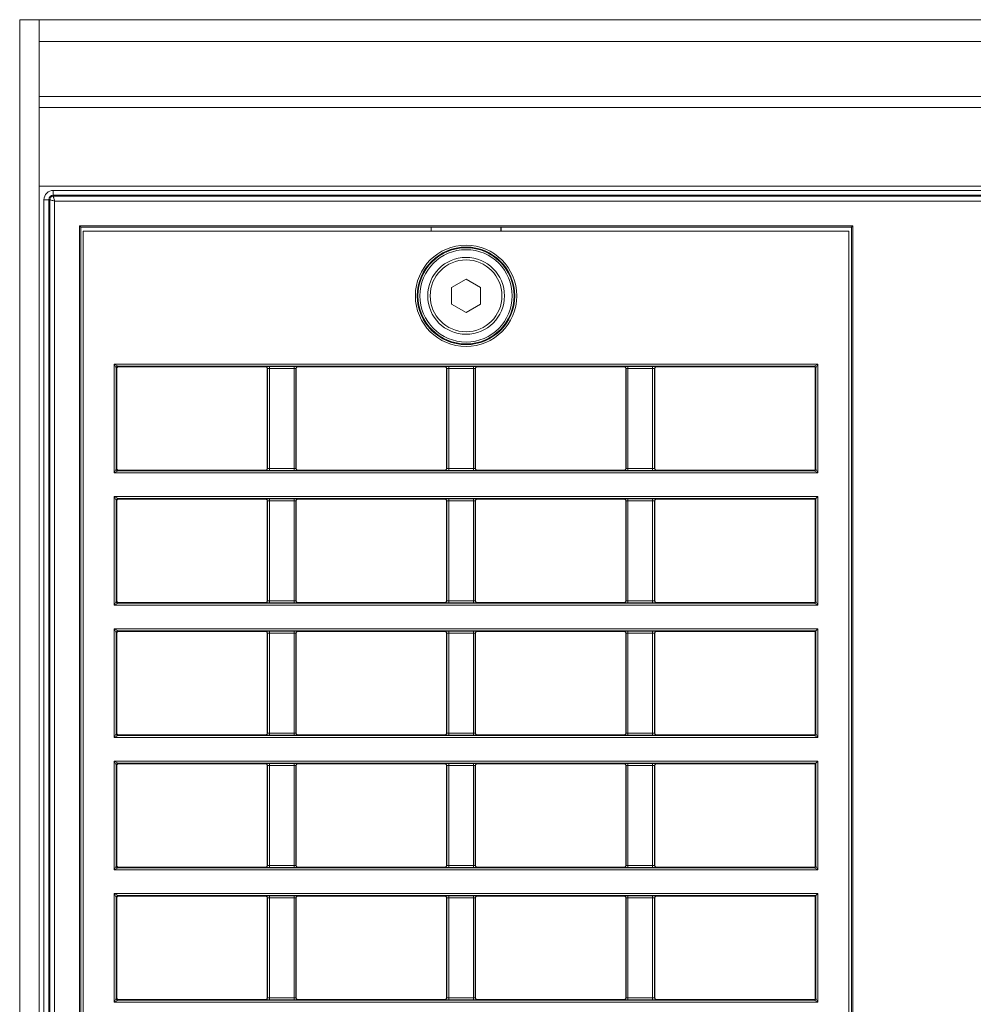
# Model space of a CAD drawing. Header units: millimetres. Extents: x 0 to 1118, y 0 to 864.
# Tile 131 of 256: x 314 to 338, y 452 to 478. Entities that reach past the tile are written whole.
import ezdxf

# ---------------------------------------------------------------- set-up
doc = ezdxf.new("R2010")
doc.units = ezdxf.units.MM

msp = doc.modelspace()

# ---------------------------------------------------------------- linework, layer by layer
at = {"color": 7, "linetype": 'Continuous', "lineweight": 15}
for p, q in [((314.049, 477.7), (313.542, 477.7)), ((313.542, 418.325), (313.542, 477.7)), ((314.049, 418.325), (314.049, 477.7)), ((314.049, 477.7), (372.034, 477.7)), ((314.049, 477.134), (372.034, 477.134)), ((372.034, 475.696), (314.049, 475.696)), ((314.049, 475.413), (372.034, 475.413)), ((372.034, 473.366), (314.049, 473.366)), ((314.418, 473.256), (314.418, 473.131)), ((314.418, 473.256), (371.668, 473.256)), ((314.175, 423.012), (314.175, 473.012)), ((314.299, 473.012), (314.175, 473.012)), ((314.326, 473.012), (314.299, 473.012)), ((314.299, 473.012), (314.299, 423.012)), ((314.326, 423.012), (314.326, 473.012)), ((314.418, 473.131), (314.418, 473.104)), ((371.668, 473.131), (314.418, 473.131)), ((314.418, 473.104), (371.668, 473.104)), ((371.635, 472.979), (314.451, 472.979)), ((314.451, 472.979), (314.451, 423.045)), ((315.097, 472.334), (335.24, 472.334)), ((315.097, 423.691), (315.097, 472.334)), ((315.132, 472.299), (315.097, 472.334)), ((315.132, 472.299), (315.132, 423.726)), ((324.257, 472.299), (315.132, 472.299)), ((315.197, 472.198), (315.197, 423.791)), ((335.139, 472.198), (315.197, 472.198)), ((324.26, 472.296), (324.257, 472.299)), ((324.257, 472.299), (324.257, 472.198)), ((326.077, 472.296), (324.26, 472.296)), ((324.26, 472.296), (324.26, 472.198)), ((326.077, 472.296), (326.08, 472.299)), ((326.077, 472.198), (326.077, 472.296)), ((335.205, 472.299), (326.08, 472.299)), ((326.08, 472.198), (326.08, 472.299)), ((335.139, 423.791), (335.139, 472.198)), ((335.205, 472.299), (335.24, 472.334)), ((335.205, 423.726), (335.205, 472.299)), ((335.24, 472.334), (335.24, 423.691)), ((324.793, 470.727), (325.168, 470.944)), ((325.168, 470.944), (325.543, 470.727)), ((324.793, 470.294), (324.793, 470.727)), ((325.543, 470.727), (325.543, 470.294)), ((325.168, 470.078), (324.793, 470.294)), ((325.543, 470.294), (325.168, 470.078)), ((316.005, 465.904), (316.005, 468.732)), ((316.005, 468.732), (334.331, 468.732)), ((316.005, 468.732), (316.105, 468.682)), ((316.055, 468.632), (316.005, 468.732)), ((316.055, 468.632), (316.055, 466.004)), ((316.072, 468.616), (316.055, 468.632)), ((316.072, 468.616), (316.072, 466.021)), ((334.231, 468.682), (316.105, 468.682)), ((316.105, 468.682), (316.122, 468.666)), ((319.942, 468.666), (316.122, 468.666)), ((319.942, 468.666), (319.945, 468.669)), ((319.995, 468.619), (319.992, 468.616)), ((319.992, 468.616), (319.992, 466.021)), ((319.995, 466.017), (319.995, 468.619)), ((320.045, 468.671), (320.688, 468.671)), ((320.045, 468.671), (320.045, 468.621)), ((320.688, 468.621), (320.045, 468.621)), ((320.045, 468.621), (320.045, 466.016)), ((320.688, 468.671), (320.688, 468.621)), ((320.688, 466.016), (320.688, 468.621)), ((320.738, 468.619), (320.738, 466.017)), ((320.742, 468.616), (320.738, 468.619)), ((320.742, 466.021), (320.742, 468.616)), ((320.788, 468.669), (320.792, 468.666)), ((324.612, 468.666), (320.792, 468.666)), ((324.612, 468.666), (324.615, 468.669)), ((324.665, 468.619), (324.662, 468.616)), ((324.662, 468.616), (324.662, 466.021)), ((324.665, 466.017), (324.665, 468.619)), ((324.715, 468.671), (325.358, 468.671)), ((324.715, 468.671), (324.715, 468.621)), ((325.358, 468.621), (324.715, 468.621)), ((324.715, 468.621), (324.715, 466.016)), ((325.358, 468.671), (325.358, 468.621)), ((325.358, 466.016), (325.358, 468.621)), ((325.408, 468.619), (325.408, 466.017)), ((325.412, 468.616), (325.408, 468.619)), ((325.412, 466.021), (325.412, 468.616)), ((325.458, 468.669), (325.462, 468.666)), ((329.282, 468.666), (325.462, 468.666)), ((329.282, 468.666), (329.285, 468.669)), ((329.335, 468.619), (329.332, 468.616)), ((329.332, 468.616), (329.332, 466.021)), ((329.335, 466.017), (329.335, 468.619)), ((329.385, 468.671), (330.028, 468.671)), ((329.385, 468.671), (329.385, 468.621)), ((330.028, 468.621), (329.385, 468.621)), ((329.385, 468.621), (329.385, 466.016)), ((330.028, 468.671), (330.028, 468.621)), ((330.028, 466.016), (330.028, 468.621)), ((330.078, 468.619), (330.078, 466.017)), ((330.082, 468.616), (330.078, 468.619)), ((330.082, 466.021), (330.082, 468.616)), ((330.128, 468.669), (330.132, 468.666)), ((334.214, 468.666), (330.132, 468.666)), ((334.214, 468.666), (334.231, 468.682)), ((334.231, 468.682), (334.331, 468.732)), ((334.281, 468.632), (334.264, 468.616)), ((334.264, 466.021), (334.264, 468.616)), ((334.331, 468.732), (334.281, 468.632)), ((334.281, 466.004), (334.281, 468.632)), ((334.331, 468.732), (334.331, 465.904)), ((316.005, 465.904), (316.055, 466.004)), ((316.055, 466.004), (316.072, 466.021)), ((319.992, 466.021), (319.995, 466.017)), ((320.045, 466.016), (320.688, 466.016)), ((320.045, 466.016), (320.045, 465.966)), ((320.688, 466.016), (320.688, 465.966)), ((320.738, 466.017), (320.742, 466.021)), ((324.662, 466.021), (324.665, 466.017)), ((324.715, 466.016), (325.358, 466.016)), ((324.715, 466.016), (324.715, 465.966)), ((325.358, 466.016), (325.358, 465.966)), ((325.408, 466.017), (325.412, 466.021)), ((329.332, 466.021), (329.335, 466.017)), ((329.385, 466.016), (329.385, 465.966)), ((329.385, 466.016), (330.028, 466.016)), ((330.028, 466.016), (330.028, 465.966)), ((330.078, 466.017), (330.082, 466.021)), ((334.264, 466.021), (334.281, 466.004)), ((334.281, 466.004), (334.331, 465.904)), ((316.105, 465.954), (316.005, 465.904)), ((334.331, 465.904), (316.005, 465.904)), ((316.122, 465.971), (316.105, 465.954)), ((316.105, 465.954), (334.231, 465.954)), ((316.122, 465.971), (319.942, 465.971)), ((319.945, 465.967), (319.942, 465.971)), ((320.688, 465.966), (320.045, 465.966)), ((320.792, 465.971), (320.788, 465.967)), ((320.792, 465.971), (324.612, 465.971)), ((324.615, 465.967), (324.612, 465.971)), ((325.358, 465.966), (324.715, 465.966)), ((325.462, 465.971), (325.458, 465.967)), ((325.462, 465.971), (329.282, 465.971)), ((329.285, 465.967), (329.282, 465.971)), ((330.028, 465.966), (329.385, 465.966)), ((330.132, 465.971), (330.128, 465.967)), ((330.132, 465.971), (334.214, 465.971)), ((334.231, 465.954), (334.214, 465.971)), ((334.331, 465.904), (334.231, 465.954)), ((316.005, 465.287), (334.331, 465.287)), ((316.005, 462.459), (316.005, 465.287)), ((316.005, 465.287), (316.105, 465.237)), ((316.055, 465.187), (316.005, 465.287)), ((334.281, 465.237), (316.105, 465.237)), ((316.105, 465.237), (316.122, 465.221)), ((319.942, 465.221), (316.122, 465.221)), ((319.942, 465.221), (319.945, 465.224)), ((320.045, 465.226), (320.688, 465.226)), ((320.045, 465.176), (320.045, 465.226)), ((320.688, 465.176), (320.688, 465.226)), ((320.788, 465.224), (320.792, 465.221)), ((324.612, 465.221), (320.792, 465.221)), ((324.612, 465.221), (324.615, 465.224)), ((324.715, 465.226), (325.358, 465.226)), ((324.715, 465.176), (324.715, 465.226)), ((325.358, 465.176), (325.358, 465.226)), ((325.458, 465.224), (325.462, 465.221)), ((329.282, 465.221), (325.462, 465.221)), ((329.282, 465.221), (329.285, 465.224)), ((329.385, 465.226), (330.028, 465.226)), ((329.385, 465.176), (329.385, 465.226)), ((330.028, 465.176), (330.028, 465.226)), ((330.128, 465.224), (330.132, 465.221)), ((334.264, 465.221), (330.132, 465.221)), ((334.264, 465.221), (334.281, 465.237)), ((334.264, 462.576), (334.264, 465.221)), ((334.331, 465.287), (334.281, 465.237)), ((334.281, 462.559), (334.281, 465.237)), ((334.331, 465.287), (334.331, 462.459)), ((316.055, 465.187), (316.055, 462.559)), ((316.072, 465.171), (316.055, 465.187)), ((316.072, 465.171), (316.072, 462.576)), ((319.995, 465.174), (319.992, 465.171)), ((319.992, 465.171), (319.992, 462.576)), ((319.995, 462.572), (319.995, 465.174)), ((320.688, 465.176), (320.045, 465.176)), ((320.045, 465.176), (320.045, 462.571)), ((320.688, 462.571), (320.688, 465.176)), ((320.738, 465.174), (320.738, 462.572)), ((320.742, 465.171), (320.738, 465.174)), ((320.742, 462.576), (320.742, 465.171)), ((324.665, 465.174), (324.662, 465.171)), ((324.662, 465.171), (324.662, 462.576)), ((324.665, 462.572), (324.665, 465.174)), ((325.358, 465.176), (324.715, 465.176)), ((324.715, 465.176), (324.715, 462.571)), ((325.358, 462.571), (325.358, 465.176)), ((325.408, 465.174), (325.408, 462.572)), ((325.412, 465.171), (325.408, 465.174)), ((325.412, 462.576), (325.412, 465.171)), ((329.335, 465.174), (329.332, 465.171)), ((329.332, 465.171), (329.332, 462.576)), ((329.335, 462.572), (329.335, 465.174)), ((330.028, 465.176), (329.385, 465.176)), ((329.385, 465.176), (329.385, 462.571)), ((330.028, 462.571), (330.028, 465.176)), ((330.078, 465.174), (330.078, 462.572)), ((330.082, 465.171), (330.078, 465.174)), ((330.082, 462.576), (330.082, 465.171)), ((316.005, 462.459), (316.055, 462.559)), ((316.105, 462.509), (316.005, 462.459)), ((334.331, 462.459), (316.005, 462.459)), ((316.055, 462.559), (316.072, 462.576)), ((316.122, 462.526), (316.105, 462.509)), ((316.105, 462.509), (334.231, 462.509)), ((316.122, 462.526), (319.942, 462.526)), ((319.945, 462.522), (319.942, 462.526)), ((319.992, 462.576), (319.995, 462.572)), ((320.045, 462.521), (320.045, 462.571)), ((320.045, 462.571), (320.688, 462.571)), ((320.688, 462.521), (320.045, 462.521)), ((320.688, 462.521), (320.688, 462.571)), ((320.738, 462.572), (320.742, 462.576)), ((320.792, 462.526), (320.788, 462.522)), ((320.792, 462.526), (324.612, 462.526)), ((324.615, 462.522), (324.612, 462.526)), ((324.662, 462.576), (324.665, 462.572)), ((324.715, 462.521), (324.715, 462.571)), ((324.715, 462.571), (325.358, 462.571)), ((325.358, 462.521), (324.715, 462.521)), ((325.358, 462.521), (325.358, 462.571)), ((325.408, 462.572), (325.412, 462.576)), ((325.462, 462.526), (325.458, 462.522)), ((325.462, 462.526), (329.282, 462.526)), ((329.285, 462.522), (329.282, 462.526)), ((329.332, 462.576), (329.335, 462.572)), ((329.385, 462.521), (329.385, 462.571)), ((329.385, 462.571), (330.028, 462.571)), ((330.028, 462.521), (329.385, 462.521)), ((330.028, 462.521), (330.028, 462.571)), ((330.078, 462.572), (330.082, 462.576)), ((330.132, 462.526), (330.128, 462.522)), ((330.132, 462.526), (334.214, 462.526)), ((334.231, 462.509), (334.214, 462.526)), ((334.331, 462.459), (334.231, 462.509)), ((334.264, 462.576), (334.281, 462.559)), ((334.281, 462.559), (334.331, 462.459)), ((316.005, 459.014), (316.005, 461.842)), ((316.005, 461.842), (334.331, 461.842)), ((316.055, 461.742), (316.005, 461.842)), ((316.005, 461.842), (316.105, 461.792)), ((316.055, 461.742), (316.055, 459.114)), ((316.072, 461.726), (316.055, 461.742)), ((316.072, 461.726), (316.072, 459.131)), ((334.281, 461.792), (316.105, 461.792)), ((316.105, 461.792), (316.122, 461.776)), ((319.942, 461.776), (316.122, 461.776)), ((319.942, 461.776), (319.945, 461.779)), ((319.995, 461.729), (319.992, 461.726)), ((319.992, 461.726), (319.992, 459.131)), ((319.995, 459.127), (319.995, 461.729)), ((320.045, 461.781), (320.688, 461.781)), ((320.045, 461.731), (320.045, 461.781)), ((320.688, 461.731), (320.045, 461.731)), ((320.045, 461.731), (320.045, 459.126)), ((320.688, 461.731), (320.688, 461.781)), ((320.688, 459.126), (320.688, 461.731)), ((320.738, 461.729), (320.738, 459.127)), ((320.742, 461.726), (320.738, 461.729)), ((320.742, 459.131), (320.742, 461.726)), ((320.788, 461.779), (320.792, 461.776)), ((324.612, 461.776), (320.792, 461.776)), ((324.612, 461.776), (324.615, 461.779)), ((324.665, 461.729), (324.662, 461.726)), ((324.662, 461.726), (324.662, 459.131)), ((324.665, 459.127), (324.665, 461.729)), ((324.715, 461.781), (325.358, 461.781)), ((324.715, 461.731), (324.715, 461.781)), ((325.358, 461.731), (324.715, 461.731)), ((324.715, 461.731), (324.715, 459.126)), ((325.358, 461.731), (325.358, 461.781)), ((325.358, 459.126), (325.358, 461.731)), ((325.408, 461.729), (325.408, 459.127)), ((325.412, 461.726), (325.408, 461.729)), ((325.412, 459.131), (325.412, 461.726)), ((325.458, 461.779), (325.462, 461.776)), ((329.282, 461.776), (325.462, 461.776)), ((329.282, 461.776), (329.285, 461.779)), ((329.335, 461.729), (329.332, 461.726)), ((329.332, 461.726), (329.332, 459.131)), ((329.335, 459.127), (329.335, 461.729)), ((329.385, 461.781), (330.028, 461.781)), ((329.385, 461.731), (329.385, 461.781)), ((330.028, 461.731), (329.385, 461.731)), ((329.385, 461.731), (329.385, 459.126)), ((330.028, 461.731), (330.028, 461.781)), ((330.028, 459.126), (330.028, 461.731)), ((330.078, 461.729), (330.078, 459.127)), ((330.082, 461.726), (330.078, 461.729)), ((330.082, 459.131), (330.082, 461.726)), ((330.128, 461.779), (330.132, 461.776)), ((334.264, 461.776), (330.132, 461.776)), ((334.264, 461.776), (334.281, 461.792)), ((334.264, 459.131), (334.264, 461.776)), ((334.331, 461.842), (334.281, 461.792)), ((334.281, 459.114), (334.281, 461.792)), ((334.331, 461.842), (334.331, 459.014)), ((316.005, 459.014), (316.055, 459.114)), ((316.105, 459.064), (316.005, 459.014)), ((316.055, 459.114), (316.072, 459.131)), ((316.122, 459.081), (316.105, 459.064)), ((316.105, 459.064), (334.231, 459.064)), ((316.122, 459.081), (319.942, 459.081)), ((319.945, 459.077), (319.942, 459.081)), ((319.992, 459.131), (319.995, 459.127)), ((320.045, 459.076), (320.045, 459.126)), ((320.045, 459.126), (320.688, 459.126)), ((320.688, 459.076), (320.045, 459.076)), ((320.688, 459.076), (320.688, 459.126)), ((320.738, 459.127), (320.742, 459.131)), ((320.792, 459.081), (320.788, 459.077)), ((320.792, 459.081), (324.612, 459.081)), ((324.615, 459.077), (324.612, 459.081)), ((324.662, 459.131), (324.665, 459.127)), ((324.715, 459.076), (324.715, 459.126)), ((324.715, 459.126), (325.358, 459.126)), ((325.358, 459.076), (324.715, 459.076)), ((325.358, 459.076), (325.358, 459.126)), ((325.408, 459.127), (325.412, 459.131)), ((325.462, 459.081), (325.458, 459.077)), ((325.462, 459.081), (329.282, 459.081)), ((329.285, 459.077), (329.282, 459.081)), ((329.332, 459.131), (329.335, 459.127)), ((329.385, 459.076), (329.385, 459.126)), ((329.385, 459.126), (330.028, 459.126)), ((330.028, 459.076), (329.385, 459.076)), ((330.028, 459.076), (330.028, 459.126)), ((330.078, 459.127), (330.082, 459.131)), ((330.132, 459.081), (330.128, 459.077)), ((330.132, 459.081), (334.214, 459.081)), ((334.231, 459.064), (334.214, 459.081)), ((334.331, 459.014), (334.231, 459.064)), ((334.264, 459.131), (334.281, 459.114)), ((334.281, 459.114), (334.331, 459.014)), ((334.331, 459.014), (316.005, 459.014)), ((316.005, 455.569), (316.005, 458.397)), ((316.005, 458.397), (334.331, 458.397)), ((316.055, 458.297), (316.005, 458.397)), ((316.005, 458.397), (316.105, 458.347)), ((316.055, 458.297), (316.055, 455.669)), ((316.072, 458.281), (316.055, 458.297)), ((334.281, 458.347), (316.105, 458.347)), ((316.105, 458.347), (316.122, 458.331)), ((319.942, 458.331), (316.122, 458.331)), ((319.942, 458.331), (319.945, 458.334)), ((320.045, 458.336), (320.688, 458.336)), ((320.045, 458.286), (320.045, 458.336)), ((320.688, 458.286), (320.688, 458.336)), ((320.788, 458.334), (320.792, 458.331)), ((324.612, 458.331), (320.792, 458.331)), ((324.612, 458.331), (324.615, 458.334)), ((324.715, 458.336), (325.358, 458.336)), ((324.715, 458.286), (324.715, 458.336)), ((325.358, 458.286), (325.358, 458.336)), ((325.458, 458.334), (325.462, 458.331)), ((329.282, 458.331), (325.462, 458.331)), ((329.282, 458.331), (329.285, 458.334)), ((329.385, 458.336), (330.028, 458.336)), ((329.385, 458.286), (329.385, 458.336)), ((330.028, 458.286), (330.028, 458.336)), ((330.128, 458.334), (330.132, 458.331)), ((334.264, 458.331), (330.132, 458.331)), ((334.264, 458.331), (334.281, 458.347)), ((334.264, 455.686), (334.264, 458.331)), ((334.331, 458.397), (334.281, 458.347)), ((334.281, 455.669), (334.281, 458.347)), ((334.331, 458.397), (334.331, 455.569)), ((316.072, 458.281), (316.072, 455.686)), ((319.995, 458.284), (319.992, 458.281)), ((319.992, 458.281), (319.992, 455.686)), ((319.995, 455.682), (319.995, 458.284)), ((320.688, 458.286), (320.045, 458.286)), ((320.045, 458.286), (320.045, 455.681)), ((320.688, 455.681), (320.688, 458.286)), ((320.738, 458.284), (320.738, 455.682)), ((320.742, 458.281), (320.738, 458.284)), ((320.742, 455.686), (320.742, 458.281)), ((324.665, 458.284), (324.662, 458.281)), ((324.662, 458.281), (324.662, 455.686)), ((324.665, 455.682), (324.665, 458.284)), ((325.358, 458.286), (324.715, 458.286)), ((324.715, 458.286), (324.715, 455.681)), ((325.358, 455.681), (325.358, 458.286)), ((325.408, 458.284), (325.408, 455.682)), ((325.412, 458.281), (325.408, 458.284)), ((325.412, 455.686), (325.412, 458.281)), ((329.335, 458.284), (329.332, 458.281)), ((329.332, 458.281), (329.332, 455.686)), ((329.335, 455.682), (329.335, 458.284)), ((330.028, 458.286), (329.385, 458.286)), ((329.385, 458.286), (329.385, 455.681)), ((330.028, 455.681), (330.028, 458.286)), ((330.078, 458.284), (330.078, 455.682)), ((330.082, 458.281), (330.078, 458.284)), ((330.082, 455.686), (330.082, 458.281)), ((316.005, 455.569), (316.055, 455.669)), ((316.105, 455.619), (316.005, 455.569)), ((334.331, 455.569), (316.005, 455.569)), ((316.055, 455.669), (316.072, 455.686)), ((316.122, 455.636), (316.105, 455.619)), ((316.105, 455.619), (334.231, 455.619)), ((316.122, 455.636), (319.942, 455.636)), ((319.945, 455.632), (319.942, 455.636)), ((319.992, 455.686), (319.995, 455.682)), ((320.045, 455.631), (320.045, 455.681)), ((320.045, 455.681), (320.688, 455.681)), ((320.688, 455.631), (320.045, 455.631)), ((320.688, 455.631), (320.688, 455.681)), ((320.738, 455.682), (320.742, 455.686)), ((320.792, 455.636), (320.788, 455.632)), ((320.792, 455.636), (324.612, 455.636)), ((324.615, 455.632), (324.612, 455.636)), ((324.662, 455.686), (324.665, 455.682)), ((324.715, 455.631), (324.715, 455.681)), ((324.715, 455.681), (325.358, 455.681)), ((325.358, 455.631), (324.715, 455.631)), ((325.358, 455.631), (325.358, 455.681)), ((325.408, 455.682), (325.412, 455.686)), ((325.462, 455.636), (325.458, 455.632)), ((325.462, 455.636), (329.282, 455.636)), ((329.285, 455.632), (329.282, 455.636)), ((329.332, 455.686), (329.335, 455.682)), ((329.385, 455.631), (329.385, 455.681)), ((329.385, 455.681), (330.028, 455.681)), ((330.028, 455.631), (329.385, 455.631)), ((330.028, 455.631), (330.028, 455.681)), ((330.078, 455.682), (330.082, 455.686)), ((330.132, 455.636), (330.128, 455.632)), ((330.132, 455.636), (334.214, 455.636)), ((334.231, 455.619), (334.214, 455.636)), ((334.331, 455.569), (334.231, 455.619)), ((334.264, 455.686), (334.281, 455.669)), ((334.281, 455.669), (334.331, 455.569)), ((316.005, 452.124), (316.005, 454.952)), ((316.005, 454.952), (334.331, 454.952)), ((316.055, 454.852), (316.005, 454.952)), ((316.005, 454.952), (316.105, 454.902)), ((316.055, 454.852), (316.055, 452.224)), ((316.072, 454.836), (316.055, 454.852)), ((316.072, 454.836), (316.072, 452.241)), ((334.281, 454.902), (316.105, 454.902)), ((316.105, 454.902), (316.122, 454.886)), ((319.942, 454.886), (316.122, 454.886)), ((319.942, 454.886), (319.945, 454.889)), ((319.995, 454.839), (319.992, 454.836)), ((319.992, 454.836), (319.992, 452.241)), ((319.995, 452.237), (319.995, 454.839)), ((320.045, 454.891), (320.688, 454.891)), ((320.045, 454.841), (320.045, 454.891)), ((320.688, 454.841), (320.045, 454.841)), ((320.045, 454.841), (320.045, 452.236)), ((320.688, 454.841), (320.688, 454.891)), ((320.688, 452.236), (320.688, 454.841)), ((320.738, 454.839), (320.738, 452.237)), ((320.742, 454.836), (320.738, 454.839)), ((320.742, 452.241), (320.742, 454.836)), ((320.788, 454.889), (320.792, 454.886)), ((324.612, 454.886), (320.792, 454.886)), ((324.612, 454.886), (324.615, 454.889)), ((324.665, 454.839), (324.662, 454.836)), ((324.662, 454.836), (324.662, 452.241)), ((324.665, 452.237), (324.665, 454.839)), ((324.715, 454.891), (325.358, 454.891)), ((324.715, 454.841), (324.715, 454.891)), ((325.358, 454.841), (324.715, 454.841)), ((324.715, 454.841), (324.715, 452.236)), ((325.358, 454.841), (325.358, 454.891)), ((325.358, 452.236), (325.358, 454.841)), ((325.408, 454.839), (325.408, 452.237)), ((325.412, 454.836), (325.408, 454.839)), ((325.412, 452.241), (325.412, 454.836)), ((325.458, 454.889), (325.462, 454.886)), ((329.282, 454.886), (325.462, 454.886)), ((329.282, 454.886), (329.285, 454.889)), ((329.335, 454.839), (329.332, 454.836)), ((329.332, 454.836), (329.332, 452.241)), ((329.335, 452.237), (329.335, 454.839)), ((329.385, 454.891), (330.028, 454.891)), ((329.385, 454.841), (329.385, 454.891)), ((330.028, 454.841), (329.385, 454.841)), ((329.385, 454.841), (329.385, 452.236)), ((330.028, 454.841), (330.028, 454.891)), ((330.028, 452.236), (330.028, 454.841)), ((330.078, 454.839), (330.078, 452.237)), ((330.082, 454.836), (330.078, 454.839)), ((330.082, 452.241), (330.082, 454.836)), ((330.128, 454.889), (330.132, 454.886)), ((334.264, 454.886), (330.132, 454.886)), ((334.264, 454.886), (334.281, 454.902)), ((334.264, 452.241), (334.264, 454.886)), ((334.331, 454.952), (334.281, 454.902)), ((334.281, 452.224), (334.281, 454.902)), ((334.331, 454.952), (334.331, 452.124)), ((316.005, 452.124), (316.055, 452.224)), ((316.105, 452.174), (316.005, 452.124)), ((316.055, 452.224), (316.072, 452.241)), ((316.122, 452.191), (316.105, 452.174)), ((316.105, 452.174), (334.231, 452.174)), ((316.122, 452.191), (319.942, 452.191)), ((319.945, 452.187), (319.942, 452.191)), ((319.992, 452.241), (319.995, 452.237)), ((320.045, 452.186), (320.045, 452.236)), ((320.045, 452.236), (320.688, 452.236)), ((320.688, 452.186), (320.045, 452.186)), ((320.688, 452.186), (320.688, 452.236)), ((320.738, 452.237), (320.742, 452.241)), ((320.792, 452.191), (320.788, 452.187)), ((320.792, 452.191), (324.612, 452.191)), ((324.615, 452.187), (324.612, 452.191)), ((324.662, 452.241), (324.665, 452.237)), ((324.715, 452.186), (324.715, 452.236)), ((324.715, 452.236), (325.358, 452.236)), ((325.358, 452.186), (324.715, 452.186)), ((325.358, 452.186), (325.358, 452.236)), ((325.408, 452.237), (325.412, 452.241)), ((325.462, 452.191), (325.458, 452.187)), ((325.462, 452.191), (329.282, 452.191)), ((329.285, 452.187), (329.282, 452.191)), ((329.332, 452.241), (329.335, 452.237)), ((329.385, 452.186), (329.385, 452.236)), ((329.385, 452.236), (330.028, 452.236)), ((330.028, 452.186), (329.385, 452.186)), ((330.028, 452.186), (330.028, 452.236)), ((330.078, 452.237), (330.082, 452.241)), ((330.132, 452.191), (330.128, 452.187)), ((330.132, 452.191), (334.214, 452.191)), ((334.231, 452.174), (334.214, 452.191)), ((334.331, 452.124), (334.231, 452.174)), ((334.264, 452.241), (334.281, 452.224)), ((334.281, 452.224), (334.331, 452.124)), ((334.331, 452.124), (316.005, 452.124))]:
    msp.add_line(p, q, dxfattribs=at)
for radius in [1.32, 1.27, 1.252, 1.202, 1, 0.935]:
    msp.add_circle((325.168, 470.511), radius, dxfattribs=at)
for centre, radius, start, end in [((314.418, 473.012), 0.244, 90, 180), ((314.418, 473.012), 0.119, 90, 180), ((316.105, 468.632), 0.05, 90.0204, 179.9796), ((319.945, 468.619), 0.05, 0.0204, 89.9796), ((320.788, 468.619), 0.05, 90.0204, 179.9796), ((324.615, 468.619), 0.05, 0.0204, 89.9796), ((325.458, 468.619), 0.05, 90.0204, 179.9796), ((329.285, 468.619), 0.05, 0.0204, 89.9796), ((330.128, 468.619), 0.05, 90.0204, 179.9796), ((334.231, 468.632), 0.05, 0.0204, 89.9796), ((316.105, 466.004), 0.05, 180.0204, 269.9796), ((319.945, 466.017), 0.05, 270.0204, 359.9796), ((320.788, 466.017), 0.05, 180.0204, 269.9796), ((324.615, 466.017), 0.05, 270.0204, 359.9796), ((325.458, 466.017), 0.05, 180.0204, 269.9796), ((329.285, 466.017), 0.05, 270.0204, 359.9796), ((330.128, 466.017), 0.05, 180.0204, 269.9796), ((334.231, 466.004), 0.05, 270.0204, 359.9796), ((316.105, 465.187), 0.05, 90.0204, 179.9796), ((319.945, 465.174), 0.05, 0.0204, 89.9796), ((320.788, 465.174), 0.05, 90.0204, 179.9796), ((324.615, 465.174), 0.05, 0.0204, 89.9796), ((325.458, 465.174), 0.05, 90.0204, 179.9796), ((329.285, 465.174), 0.05, 0.0204, 89.9796), ((330.128, 465.174), 0.05, 90.0204, 179.9796), ((316.105, 462.559), 0.05, 180.0204, 269.9796), ((319.945, 462.572), 0.05, 270.0204, 359.9796), ((320.788, 462.572), 0.05, 180.0204, 269.9796), ((324.615, 462.572), 0.05, 270.0204, 359.9796), ((325.458, 462.572), 0.05, 180.0204, 269.9796), ((329.285, 462.572), 0.05, 270.0204, 359.9796), ((330.128, 462.572), 0.05, 180.0204, 269.9796), ((334.231, 462.559), 0.05, 270.0204, 359.9796), ((316.105, 461.742), 0.05, 90.0204, 179.9796), ((319.945, 461.729), 0.05, 0.0204, 89.9796), ((320.788, 461.729), 0.05, 90.0204, 179.9796), ((324.615, 461.729), 0.05, 0.0204, 89.9796), ((325.458, 461.729), 0.05, 90.0204, 179.9796), ((329.285, 461.729), 0.05, 0.0204, 89.9796), ((330.128, 461.729), 0.05, 90.0204, 179.9796), ((316.105, 459.114), 0.05, 180.0204, 269.9796), ((319.945, 459.127), 0.05, 270.0204, 359.9796), ((320.788, 459.127), 0.05, 180.0204, 269.9796), ((324.615, 459.127), 0.05, 270.0204, 359.9796), ((325.458, 459.127), 0.05, 180.0204, 269.9796), ((329.285, 459.127), 0.05, 270.0204, 359.9796), ((330.128, 459.127), 0.05, 180.0204, 269.9796), ((334.231, 459.114), 0.05, 270.0204, 359.9796), ((316.105, 458.297), 0.05, 90.0204, 179.9796), ((319.945, 458.284), 0.05, 0.0204, 89.9796), ((320.788, 458.284), 0.05, 90.0204, 179.9796), ((324.615, 458.284), 0.05, 0.0204, 89.9796), ((325.458, 458.284), 0.05, 90.0204, 179.9796), ((329.285, 458.284), 0.05, 0.0204, 89.9796), ((330.128, 458.284), 0.05, 90.0204, 179.9796), ((316.105, 455.669), 0.05, 180.0204, 269.9796), ((319.945, 455.682), 0.05, 270.0204, 359.9796), ((320.788, 455.682), 0.05, 180.0204, 269.9796), ((324.615, 455.682), 0.05, 270.0204, 359.9796), ((325.458, 455.682), 0.05, 180.0204, 269.9796), ((329.285, 455.682), 0.05, 270.0204, 359.9796), ((330.128, 455.682), 0.05, 180.0204, 269.9796), ((334.231, 455.669), 0.05, 270.0204, 359.9796), ((316.105, 454.852), 0.05, 90.0204, 179.9796), ((319.945, 454.839), 0.05, 0.0204, 89.9796), ((320.788, 454.839), 0.05, 90.0204, 179.9796), ((324.615, 454.839), 0.05, 0.0204, 89.9796), ((325.458, 454.839), 0.05, 90.0204, 179.9796), ((329.285, 454.839), 0.05, 0.0204, 89.9796), ((330.128, 454.839), 0.05, 90.0204, 179.9796), ((316.105, 452.224), 0.05, 180.0204, 269.9796), ((319.945, 452.237), 0.05, 270.0204, 359.9796), ((320.788, 452.237), 0.05, 180.0204, 269.9796), ((324.615, 452.237), 0.05, 270.0204, 359.9796), ((325.458, 452.237), 0.05, 180.0204, 269.9796), ((329.285, 452.237), 0.05, 270.0204, 359.9796), ((330.128, 452.237), 0.05, 180.0204, 269.9796), ((334.231, 452.224), 0.05, 270.0204, 359.9796)]:
    msp.add_arc(centre, radius, start, end, dxfattribs=at)
for centre, major_axis, ratio, start_param, end_param in [((316.122, 468.616), (-0.0354, 0.0354), 0.999695, 5.497939, 7.068431), ((320.045, 468.669), (0.1, 0), 0.017455, 1.570796, 3.124139), ((320.045, 468.619), (0.05, 0), 0.03491, 1.570796, 3.124139), ((320.688, 468.669), (0.1, 0), 0.017455, 0.017453, 1.570796), ((320.688, 468.619), (0.05, 0), 0.03491, 0.017453, 1.570796), ((324.715, 468.669), (0.1, 0), 0.017455, 1.570796, 3.124139), ((324.715, 468.619), (0.05, 0), 0.03491, 1.570796, 3.124139), ((325.358, 468.669), (0.1, 0), 0.017455, 0.017453, 1.570796), ((325.358, 468.619), (0.05, 0), 0.03491, 0.017453, 1.570796), ((329.385, 468.669), (0.1, 0), 0.017455, 1.570796, 3.124139), ((329.385, 468.619), (0.05, 0), 0.03491, 1.570796, 3.124139), ((330.028, 468.669), (0.1, 0), 0.017455, 0.017453, 1.570796), ((330.028, 468.619), (0.05, 0), 0.03491, 0.017453, 1.570796), ((334.214, 468.616), (-0.0354, -0.0354), 0.999695, 2.356347, 3.926839), ((316.122, 466.021), (0.0354, 0.0354), 0.999695, 2.356347, 3.926839), ((320.045, 466.017), (0.05, 0), 0.03491, 3.159046, 4.712389), ((320.688, 466.017), (0.05, 0), 0.03491, 4.712389, 6.265732), ((324.715, 466.017), (0.05, 0), 0.03491, 3.159046, 4.712389), ((325.358, 466.017), (0.05, 0), 0.03491, 4.712389, 6.265732), ((329.385, 466.017), (0.05, 0), 0.03491, 3.159046, 4.712389), ((330.028, 466.017), (0.05, 0), 0.03491, 4.712389, 6.265732), ((334.214, 466.021), (-0.0354, 0.0354), 0.999695, 2.356347, 3.926839), ((320.045, 465.967), (0.1, 0), 0.017455, 3.159046, 4.712389), ((320.688, 465.967), (0.1, 0), 0.017455, 4.712389, 6.265732), ((324.715, 465.967), (0.1, 0), 0.017455, 3.159046, 4.712389), ((325.358, 465.967), (0.1, 0), 0.017455, 4.712389, 6.265732), ((329.385, 465.967), (0.1, 0), 0.017455, 3.159046, 4.712389), ((330.028, 465.967), (0.1, 0), 0.017455, 4.712389, 6.265732), ((316.122, 465.171), (0.0354, -0.0354), 0.999695, 2.356347, 3.926839), ((320.045, 465.224), (0.1, 0), 0.017455, 1.570796, 3.124139), ((320.688, 465.224), (0.1, 0), 0.017455, 0.017453, 1.570796), ((324.715, 465.224), (0.1, 0), 0.017455, 1.570796, 3.124139), ((325.358, 465.224), (0.1, 0), 0.017455, 0.017453, 1.570796), ((329.385, 465.224), (0.1, 0), 0.017455, 1.570796, 3.124139), ((330.028, 465.224), (0.1, 0), 0.017455, 0.017453, 1.570796), ((320.045, 465.174), (0.05, 0), 0.03491, 1.570796, 3.124139), ((320.688, 465.174), (0.05, 0), 0.03491, 0.017453, 1.570796), ((324.715, 465.174), (0.05, 0), 0.03491, 1.570796, 3.124139), ((325.358, 465.174), (0.05, 0), 0.03491, 0.017453, 1.570796), ((329.385, 465.174), (0.05, 0), 0.03491, 1.570796, 3.124139), ((330.028, 465.174), (0.05, 0), 0.03491, 0.017453, 1.570796), ((316.122, 462.576), (0.0354, 0.0354), 0.999695, 2.356347, 3.926839), ((320.045, 462.522), (0.1, 0), 0.017455, 3.159046, 4.712389), ((320.045, 462.572), (0.05, 0), 0.03491, 3.159046, 4.712389), ((320.688, 462.572), (0.05, 0), 0.03491, 4.712389, 6.265732), ((320.688, 462.522), (0.1, 0), 0.017455, 4.712389, 6.265732), ((324.715, 462.522), (0.1, 0), 0.017455, 3.159046, 4.712389), ((324.715, 462.572), (0.05, 0), 0.03491, 3.159046, 4.712389), ((325.358, 462.572), (0.05, 0), 0.03491, 4.712389, 6.265732), ((325.358, 462.522), (0.1, 0), 0.017455, 4.712389, 6.265732), ((329.385, 462.522), (0.1, 0), 0.017455, 3.159046, 4.712389), ((329.385, 462.572), (0.05, 0), 0.03491, 3.159046, 4.712389), ((330.028, 462.572), (0.05, 0), 0.03491, 4.712389, 6.265732), ((330.028, 462.522), (0.1, 0), 0.017455, 4.712389, 6.265732), ((334.214, 462.576), (-0.0354, 0.0354), 0.999695, 2.356347, 3.926839), ((316.122, 461.726), (0.0354, -0.0354), 0.999695, 2.356347, 3.926839), ((320.045, 461.779), (0.1, 0), 0.017455, 1.570796, 3.124139), ((320.045, 461.729), (0.05, 0), 0.03491, 1.570796, 3.124139), ((320.688, 461.779), (0.1, 0), 0.017455, 0.017453, 1.570796), ((320.688, 461.729), (0.05, 0), 0.03491, 0.017453, 1.570796), ((324.715, 461.779), (0.1, 0), 0.017455, 1.570796, 3.124139), ((324.715, 461.729), (0.05, 0), 0.03491, 1.570796, 3.124139), ((325.358, 461.779), (0.1, 0), 0.017455, 0.017453, 1.570796), ((325.358, 461.729), (0.05, 0), 0.03491, 0.017453, 1.570796), ((329.385, 461.779), (0.1, 0), 0.017455, 1.570796, 3.124139), ((329.385, 461.729), (0.05, 0), 0.03491, 1.570796, 3.124139), ((330.028, 461.779), (0.1, 0), 0.017455, 0.017453, 1.570796), ((330.028, 461.729), (0.05, 0), 0.03491, 0.017453, 1.570796), ((316.122, 459.131), (0.0354, 0.0354), 0.999695, 2.356347, 3.926839), ((320.045, 459.077), (0.1, 0), 0.017455, 3.159046, 4.712389), ((320.045, 459.127), (0.05, 0), 0.03491, 3.159046, 4.712389), ((320.688, 459.127), (0.05, 0), 0.03491, 4.712389, 6.265732), ((320.688, 459.077), (0.1, 0), 0.017455, 4.712389, 6.265732), ((324.715, 459.077), (0.1, 0), 0.017455, 3.159046, 4.712389), ((324.715, 459.127), (0.05, 0), 0.03491, 3.159046, 4.712389), ((325.358, 459.127), (0.05, 0), 0.03491, 4.712389, 6.265732), ((325.358, 459.077), (0.1, 0), 0.017455, 4.712389, 6.265732), ((329.385, 459.077), (0.1, 0), 0.017455, 3.159046, 4.712389), ((329.385, 459.127), (0.05, 0), 0.03491, 3.159046, 4.712389), ((330.028, 459.127), (0.05, 0), 0.03491, 4.712389, 6.265732), ((330.028, 459.077), (0.1, 0), 0.017455, 4.712389, 6.265732), ((334.214, 459.131), (-0.0354, 0.0354), 0.999695, 2.356347, 3.926839), ((316.122, 458.281), (0.0354, -0.0354), 0.999695, 2.356347, 3.926839), ((320.045, 458.334), (0.1, 0), 0.017455, 1.570796, 3.124139), ((320.688, 458.334), (0.1, 0), 0.017455, 0.017453, 1.570796), ((324.715, 458.334), (0.1, 0), 0.017455, 1.570796, 3.124139), ((325.358, 458.334), (0.1, 0), 0.017455, 0.017453, 1.570796), ((329.385, 458.334), (0.1, 0), 0.017455, 1.570796, 3.124139), ((330.028, 458.334), (0.1, 0), 0.017455, 0.017453, 1.570796), ((320.045, 458.284), (0.05, 0), 0.03491, 1.570796, 3.124139), ((320.688, 458.284), (0.05, 0), 0.03491, 0.017453, 1.570796), ((324.715, 458.284), (0.05, 0), 0.03491, 1.570796, 3.124139), ((325.358, 458.284), (0.05, 0), 0.03491, 0.017453, 1.570796), ((329.385, 458.284), (0.05, 0), 0.03491, 1.570796, 3.124139), ((330.028, 458.284), (0.05, 0), 0.03491, 0.017453, 1.570796), ((316.122, 455.686), (0.0354, 0.0354), 0.999695, 2.356347, 3.926839), ((320.045, 455.632), (0.1, 0), 0.017455, 3.159046, 4.712389), ((320.045, 455.682), (0.05, 0), 0.03491, 3.159046, 4.712389), ((320.688, 455.682), (0.05, 0), 0.03491, 4.712389, 6.265732), ((320.688, 455.632), (0.1, 0), 0.017455, 4.712389, 6.265732), ((324.715, 455.632), (0.1, 0), 0.017455, 3.159046, 4.712389), ((324.715, 455.682), (0.05, 0), 0.03491, 3.159046, 4.712389), ((325.358, 455.682), (0.05, 0), 0.03491, 4.712389, 6.265732), ((325.358, 455.632), (0.1, 0), 0.017455, 4.712389, 6.265732), ((329.385, 455.632), (0.1, 0), 0.017455, 3.159046, 4.712389), ((329.385, 455.682), (0.05, 0), 0.03491, 3.159046, 4.712389), ((330.028, 455.682), (0.05, 0), 0.03491, 4.712389, 6.265732), ((330.028, 455.632), (0.1, 0), 0.017455, 4.712389, 6.265732), ((334.214, 455.686), (-0.0354, 0.0354), 0.999695, 2.356347, 3.926839), ((316.122, 454.836), (0.0354, -0.0354), 0.999695, 2.356347, 3.926839), ((320.045, 454.889), (0.1, 0), 0.017455, 1.570796, 3.124139), ((320.045, 454.839), (0.05, 0), 0.03491, 1.570796, 3.124139), ((320.688, 454.889), (0.1, 0), 0.017455, 0.017453, 1.570796), ((320.688, 454.839), (0.05, 0), 0.03491, 0.017453, 1.570796), ((324.715, 454.889), (0.1, 0), 0.017455, 1.570796, 3.124139), ((324.715, 454.839), (0.05, 0), 0.03491, 1.570796, 3.124139), ((325.358, 454.889), (0.1, 0), 0.017455, 0.017453, 1.570796), ((325.358, 454.839), (0.05, 0), 0.03491, 0.017453, 1.570796), ((329.385, 454.889), (0.1, 0), 0.017455, 1.570796, 3.124139), ((329.385, 454.839), (0.05, 0), 0.03491, 1.570796, 3.124139), ((330.028, 454.889), (0.1, 0), 0.017455, 0.017453, 1.570796), ((330.028, 454.839), (0.05, 0), 0.03491, 0.017453, 1.570796), ((316.122, 452.241), (0.0354, 0.0354), 0.999695, 2.356347, 3.926839), ((320.045, 452.187), (0.1, 0), 0.017455, 3.159046, 4.712389), ((320.045, 452.237), (0.05, 0), 0.03491, 3.159046, 4.712389), ((320.688, 452.237), (0.05, 0), 0.03491, 4.712389, 6.265732), ((320.688, 452.187), (0.1, 0), 0.017455, 4.712389, 6.265732), ((324.715, 452.187), (0.1, 0), 0.017455, 3.159046, 4.712389), ((324.715, 452.237), (0.05, 0), 0.03491, 3.159046, 4.712389), ((325.358, 452.237), (0.05, 0), 0.03491, 4.712389, 6.265732), ((325.358, 452.187), (0.1, 0), 0.017455, 4.712389, 6.265732), ((329.385, 452.187), (0.1, 0), 0.017455, 3.159046, 4.712389), ((329.385, 452.237), (0.05, 0), 0.03491, 3.159046, 4.712389), ((330.028, 452.237), (0.05, 0), 0.03491, 4.712389, 6.265732), ((330.028, 452.187), (0.1, 0), 0.017455, 4.712389, 6.265732), ((334.214, 452.241), (-0.0354, 0.0354), 0.999695, 2.356347, 3.926839)]:
    msp.add_ellipse(centre, major_axis=major_axis, ratio=ratio, start_param=start_param, end_param=end_param, dxfattribs=at)
for points, knots in [([(314.326, 473.012), (314.328, 473.024), (314.331, 473.048), (314.352, 473.079), (314.382, 473.1), (314.406, 473.103), (314.418, 473.104)], [0, 0, 0, 0, 0.250154, 0.5, 0.749846, 1, 1, 1, 1]), ([(314.326, 473.012), (314.329, 473.012), (314.333, 473.011), (314.349, 473.007), (314.37, 473.001), (314.405, 472.992), (314.436, 472.984), (314.451, 472.979)], [0, 0, 0, 0, 0.241429, 0.368727, 0.500412, 0.750079, 1, 1, 1, 1]), ([(314.418, 473.104), (314.419, 473.102), (314.419, 473.098), (314.424, 473.081), (314.429, 473.06), (314.438, 473.026), (314.447, 472.995), (314.451, 472.979)], [0, 0, 0, 0, 0.24141, 0.368713, 0.500412, 0.750079, 1, 1, 1, 1]), ([(319.942, 468.666), (319.949, 468.665), (319.962, 468.663), (319.978, 468.652), (319.99, 468.635), (319.991, 468.622), (319.992, 468.616)], [0, 0, 0, 0, 0.250033, 0.500031, 0.750014, 1, 1, 1, 1]), ([(320.742, 468.616), (320.743, 468.622), (320.744, 468.635), (320.756, 468.652), (320.772, 468.663), (320.785, 468.665), (320.792, 468.666)], [0, 0, 0, 0, 0.25001, 0.5, 0.74999, 1, 1, 1, 1]), ([(324.612, 468.666), (324.619, 468.665), (324.632, 468.663), (324.648, 468.652), (324.66, 468.635), (324.661, 468.622), (324.662, 468.616)], [0, 0, 0, 0, 0.250033, 0.500031, 0.750014, 1, 1, 1, 1]), ([(325.412, 468.616), (325.413, 468.622), (325.414, 468.635), (325.426, 468.652), (325.442, 468.663), (325.455, 468.665), (325.462, 468.666)], [0, 0, 0, 0, 0.25001, 0.5, 0.74999, 1, 1, 1, 1]), ([(329.282, 468.666), (329.289, 468.665), (329.302, 468.663), (329.318, 468.652), (329.33, 468.635), (329.331, 468.622), (329.332, 468.616)], [0, 0, 0, 0, 0.250033, 0.500031, 0.750014, 1, 1, 1, 1]), ([(330.082, 468.616), (330.083, 468.622), (330.084, 468.635), (330.096, 468.652), (330.112, 468.663), (330.125, 468.665), (330.132, 468.666)], [0, 0, 0, 0, 0.25001, 0.5, 0.74999, 1, 1, 1, 1]), ([(319.992, 466.021), (319.991, 466.014), (319.99, 466.001), (319.978, 465.985), (319.962, 465.973), (319.949, 465.971), (319.942, 465.971)], [0, 0, 0, 0, 0.249986, 0.499969, 0.749967, 1, 1, 1, 1]), ([(320.792, 465.971), (320.785, 465.971), (320.772, 465.973), (320.756, 465.985), (320.744, 466.001), (320.743, 466.014), (320.742, 466.021)], [0, 0, 0, 0, 0.250033, 0.500031, 0.750014, 1, 1, 1, 1]), ([(324.662, 466.021), (324.661, 466.014), (324.66, 466.001), (324.648, 465.985), (324.632, 465.973), (324.619, 465.971), (324.612, 465.971)], [0, 0, 0, 0, 0.2499865, 0.4999691, 0.7499672, 1, 1, 1, 1]), ([(325.462, 465.971), (325.455, 465.971), (325.442, 465.973), (325.426, 465.985), (325.414, 466.001), (325.413, 466.014), (325.412, 466.021)], [0, 0, 0, 0, 0.250033, 0.500031, 0.750014, 1, 1, 1, 1]), ([(329.332, 466.021), (329.331, 466.014), (329.33, 466.001), (329.318, 465.985), (329.302, 465.973), (329.289, 465.971), (329.282, 465.971)], [0, 0, 0, 0, 0.249986, 0.499969, 0.749967, 1, 1, 1, 1]), ([(330.132, 465.971), (330.125, 465.971), (330.112, 465.973), (330.096, 465.985), (330.084, 466.001), (330.083, 466.014), (330.082, 466.021)], [0, 0, 0, 0, 0.250033, 0.500031, 0.750014, 1, 1, 1, 1]), ([(319.942, 465.221), (319.949, 465.22), (319.962, 465.218), (319.978, 465.207), (319.99, 465.19), (319.991, 465.177), (319.992, 465.171)], [0, 0, 0, 0, 0.25001, 0.5, 0.74999, 1, 1, 1, 1]), ([(320.742, 465.171), (320.743, 465.177), (320.744, 465.19), (320.756, 465.207), (320.772, 465.218), (320.785, 465.22), (320.792, 465.221)], [0, 0, 0, 0, 0.25001, 0.5, 0.74999, 1, 1, 1, 1]), ([(324.612, 465.221), (324.619, 465.22), (324.632, 465.218), (324.648, 465.207), (324.66, 465.19), (324.661, 465.177), (324.662, 465.171)], [0, 0, 0, 0, 0.25001, 0.5, 0.74999, 1, 1, 1, 1]), ([(325.412, 465.171), (325.413, 465.177), (325.414, 465.19), (325.426, 465.207), (325.442, 465.218), (325.455, 465.22), (325.462, 465.221)], [0, 0, 0, 0, 0.25001, 0.5, 0.74999, 1, 1, 1, 1]), ([(329.282, 465.221), (329.289, 465.22), (329.302, 465.218), (329.318, 465.207), (329.33, 465.19), (329.331, 465.177), (329.332, 465.171)], [0, 0, 0, 0, 0.25001, 0.5, 0.74999, 1, 1, 1, 1]), ([(330.082, 465.171), (330.083, 465.177), (330.084, 465.19), (330.096, 465.207), (330.112, 465.218), (330.125, 465.22), (330.132, 465.221)], [0, 0, 0, 0, 0.25001, 0.5, 0.74999, 1, 1, 1, 1]), ([(319.992, 462.576), (319.991, 462.569), (319.99, 462.556), (319.978, 462.54), (319.962, 462.528), (319.949, 462.526), (319.942, 462.526)], [0, 0, 0, 0, 0.249986, 0.499969, 0.749967, 1, 1, 1, 1]), ([(320.792, 462.526), (320.785, 462.526), (320.772, 462.528), (320.756, 462.54), (320.744, 462.556), (320.743, 462.569), (320.742, 462.576)], [0, 0, 0, 0, 0.250033, 0.500031, 0.750014, 1, 1, 1, 1]), ([(324.662, 462.576), (324.661, 462.569), (324.66, 462.556), (324.648, 462.54), (324.632, 462.528), (324.619, 462.526), (324.612, 462.526)], [0, 0, 0, 0, 0.249986, 0.499969, 0.749967, 1, 1, 1, 1]), ([(325.462, 462.526), (325.455, 462.526), (325.442, 462.528), (325.426, 462.54), (325.414, 462.556), (325.413, 462.569), (325.412, 462.576)], [0, 0, 0, 0, 0.250033, 0.500031, 0.750014, 1, 1, 1, 1]), ([(329.332, 462.576), (329.331, 462.569), (329.33, 462.556), (329.318, 462.54), (329.302, 462.528), (329.289, 462.526), (329.282, 462.526)], [0, 0, 0, 0, 0.249986, 0.499969, 0.749967, 1, 1, 1, 1]), ([(330.132, 462.526), (330.125, 462.526), (330.112, 462.528), (330.096, 462.54), (330.084, 462.556), (330.083, 462.569), (330.082, 462.576)], [0, 0, 0, 0, 0.2500328, 0.5000309, 0.7500135, 1, 1, 1, 1]), ([(319.942, 461.776), (319.949, 461.775), (319.962, 461.773), (319.978, 461.762), (319.99, 461.745), (319.991, 461.732), (319.992, 461.726)], [0, 0, 0, 0, 0.2500096, 0.5, 0.7499904, 1, 1, 1, 1]), ([(320.742, 461.726), (320.743, 461.732), (320.744, 461.745), (320.756, 461.762), (320.772, 461.773), (320.785, 461.775), (320.792, 461.776)], [0, 0, 0, 0, 0.25001, 0.5, 0.74999, 1, 1, 1, 1]), ([(324.612, 461.776), (324.619, 461.775), (324.632, 461.773), (324.648, 461.762), (324.66, 461.745), (324.661, 461.732), (324.662, 461.726)], [0, 0, 0, 0, 0.25001, 0.5, 0.74999, 1, 1, 1, 1]), ([(325.412, 461.726), (325.413, 461.732), (325.414, 461.745), (325.426, 461.762), (325.442, 461.773), (325.455, 461.775), (325.462, 461.776)], [0, 0, 0, 0, 0.25001, 0.5, 0.74999, 1, 1, 1, 1]), ([(329.282, 461.776), (329.289, 461.775), (329.302, 461.773), (329.318, 461.762), (329.33, 461.745), (329.331, 461.732), (329.332, 461.726)], [0, 0, 0, 0, 0.25001, 0.5, 0.74999, 1, 1, 1, 1]), ([(330.082, 461.726), (330.083, 461.732), (330.084, 461.745), (330.096, 461.762), (330.112, 461.773), (330.125, 461.775), (330.132, 461.776)], [0, 0, 0, 0, 0.25001, 0.5, 0.74999, 1, 1, 1, 1]), ([(319.992, 459.131), (319.991, 459.124), (319.99, 459.111), (319.978, 459.095), (319.962, 459.083), (319.949, 459.081), (319.942, 459.081)], [0, 0, 0, 0, 0.249986, 0.499969, 0.749967, 1, 1, 1, 1]), ([(320.792, 459.081), (320.785, 459.081), (320.772, 459.083), (320.756, 459.095), (320.744, 459.111), (320.743, 459.124), (320.742, 459.131)], [0, 0, 0, 0, 0.2500328, 0.5000309, 0.7500135, 1, 1, 1, 1]), ([(324.662, 459.131), (324.661, 459.124), (324.66, 459.111), (324.648, 459.095), (324.632, 459.083), (324.619, 459.081), (324.612, 459.081)], [0, 0, 0, 0, 0.249986, 0.499969, 0.749967, 1, 1, 1, 1]), ([(325.462, 459.081), (325.455, 459.081), (325.442, 459.083), (325.426, 459.095), (325.414, 459.111), (325.413, 459.124), (325.412, 459.131)], [0, 0, 0, 0, 0.250033, 0.500031, 0.750014, 1, 1, 1, 1]), ([(329.332, 459.131), (329.331, 459.124), (329.33, 459.111), (329.318, 459.095), (329.302, 459.083), (329.289, 459.081), (329.282, 459.081)], [0, 0, 0, 0, 0.249986, 0.499969, 0.749967, 1, 1, 1, 1]), ([(330.132, 459.081), (330.125, 459.081), (330.112, 459.083), (330.096, 459.095), (330.084, 459.111), (330.083, 459.124), (330.082, 459.131)], [0, 0, 0, 0, 0.250033, 0.500031, 0.750014, 1, 1, 1, 1]), ([(319.942, 458.331), (319.949, 458.33), (319.962, 458.328), (319.978, 458.317), (319.99, 458.3), (319.991, 458.287), (319.992, 458.281)], [0, 0, 0, 0, 0.2500096, 0.5, 0.7499904, 1, 1, 1, 1]), ([(320.742, 458.281), (320.743, 458.287), (320.744, 458.3), (320.756, 458.317), (320.772, 458.328), (320.785, 458.33), (320.792, 458.331)], [0, 0, 0, 0, 0.25001, 0.5, 0.74999, 1, 1, 1, 1]), ([(324.612, 458.331), (324.619, 458.33), (324.632, 458.328), (324.648, 458.317), (324.66, 458.3), (324.661, 458.287), (324.662, 458.281)], [0, 0, 0, 0, 0.25001, 0.5, 0.74999, 1, 1, 1, 1]), ([(325.412, 458.281), (325.413, 458.287), (325.414, 458.3), (325.426, 458.317), (325.442, 458.328), (325.455, 458.33), (325.462, 458.331)], [0, 0, 0, 0, 0.25001, 0.5, 0.74999, 1, 1, 1, 1]), ([(329.282, 458.331), (329.289, 458.33), (329.302, 458.328), (329.318, 458.317), (329.33, 458.3), (329.331, 458.287), (329.332, 458.281)], [0, 0, 0, 0, 0.25001, 0.5, 0.74999, 1, 1, 1, 1]), ([(330.082, 458.281), (330.083, 458.287), (330.084, 458.3), (330.096, 458.317), (330.112, 458.328), (330.125, 458.33), (330.132, 458.331)], [0, 0, 0, 0, 0.25001, 0.5, 0.74999, 1, 1, 1, 1]), ([(319.992, 455.686), (319.991, 455.679), (319.99, 455.666), (319.978, 455.65), (319.962, 455.638), (319.949, 455.636), (319.942, 455.636)], [0, 0, 0, 0, 0.249986, 0.499969, 0.749967, 1, 1, 1, 1]), ([(320.792, 455.636), (320.785, 455.636), (320.772, 455.638), (320.756, 455.65), (320.744, 455.666), (320.743, 455.679), (320.742, 455.686)], [0, 0, 0, 0, 0.250033, 0.500031, 0.750014, 1, 1, 1, 1]), ([(324.662, 455.686), (324.661, 455.679), (324.66, 455.666), (324.648, 455.65), (324.632, 455.638), (324.619, 455.636), (324.612, 455.636)], [0, 0, 0, 0, 0.249986, 0.499969, 0.749967, 1, 1, 1, 1]), ([(325.462, 455.636), (325.455, 455.636), (325.442, 455.638), (325.426, 455.65), (325.414, 455.666), (325.413, 455.679), (325.412, 455.686)], [0, 0, 0, 0, 0.2500328, 0.5000309, 0.7500135, 1, 1, 1, 1]), ([(329.332, 455.686), (329.331, 455.679), (329.33, 455.666), (329.318, 455.65), (329.302, 455.638), (329.289, 455.636), (329.282, 455.636)], [0, 0, 0, 0, 0.249986, 0.499969, 0.749967, 1, 1, 1, 1]), ([(330.132, 455.636), (330.125, 455.636), (330.112, 455.638), (330.096, 455.65), (330.084, 455.666), (330.083, 455.679), (330.082, 455.686)], [0, 0, 0, 0, 0.250033, 0.500031, 0.750014, 1, 1, 1, 1]), ([(319.942, 454.886), (319.949, 454.885), (319.962, 454.883), (319.978, 454.872), (319.99, 454.855), (319.991, 454.842), (319.992, 454.836)], [0, 0, 0, 0, 0.25001, 0.5, 0.74999, 1, 1, 1, 1]), ([(320.742, 454.836), (320.743, 454.842), (320.744, 454.855), (320.756, 454.872), (320.772, 454.883), (320.785, 454.885), (320.792, 454.886)], [0, 0, 0, 0, 0.25001, 0.5, 0.74999, 1, 1, 1, 1]), ([(324.612, 454.886), (324.619, 454.885), (324.632, 454.883), (324.648, 454.872), (324.66, 454.855), (324.661, 454.842), (324.662, 454.836)], [0, 0, 0, 0, 0.25001, 0.5, 0.74999, 1, 1, 1, 1]), ([(325.412, 454.836), (325.413, 454.842), (325.414, 454.855), (325.426, 454.872), (325.442, 454.883), (325.455, 454.885), (325.462, 454.886)], [0, 0, 0, 0, 0.25001, 0.5, 0.74999, 1, 1, 1, 1]), ([(329.282, 454.886), (329.289, 454.885), (329.302, 454.883), (329.318, 454.872), (329.33, 454.855), (329.331, 454.842), (329.332, 454.836)], [0, 0, 0, 0, 0.25001, 0.5, 0.74999, 1, 1, 1, 1]), ([(330.082, 454.836), (330.083, 454.842), (330.084, 454.855), (330.096, 454.872), (330.112, 454.883), (330.125, 454.885), (330.132, 454.886)], [0, 0, 0, 0, 0.25001, 0.5, 0.74999, 1, 1, 1, 1]), ([(319.992, 452.241), (319.991, 452.234), (319.99, 452.221), (319.978, 452.205), (319.962, 452.193), (319.949, 452.191), (319.942, 452.191)], [0, 0, 0, 0, 0.249986, 0.499969, 0.749967, 1, 1, 1, 1]), ([(320.792, 452.191), (320.785, 452.191), (320.772, 452.193), (320.756, 452.205), (320.744, 452.221), (320.743, 452.234), (320.742, 452.241)], [0, 0, 0, 0, 0.250033, 0.500031, 0.750014, 1, 1, 1, 1]), ([(324.662, 452.241), (324.661, 452.234), (324.66, 452.221), (324.648, 452.205), (324.632, 452.193), (324.619, 452.191), (324.612, 452.191)], [0, 0, 0, 0, 0.249986, 0.499969, 0.749967, 1, 1, 1, 1]), ([(325.462, 452.191), (325.455, 452.191), (325.442, 452.193), (325.426, 452.205), (325.414, 452.221), (325.413, 452.234), (325.412, 452.241)], [0, 0, 0, 0, 0.2500328, 0.5000309, 0.7500135, 1, 1, 1, 1]), ([(329.332, 452.241), (329.331, 452.234), (329.33, 452.221), (329.318, 452.205), (329.302, 452.193), (329.289, 452.191), (329.282, 452.191)], [0, 0, 0, 0, 0.249986, 0.499969, 0.749967, 1, 1, 1, 1]), ([(330.132, 452.191), (330.125, 452.191), (330.112, 452.193), (330.096, 452.205), (330.084, 452.221), (330.083, 452.234), (330.082, 452.241)], [0, 0, 0, 0, 0.250033, 0.500031, 0.750014, 1, 1, 1, 1])]:
    msp.add_open_spline(points, degree=3, knots=knots, dxfattribs=at)

doc.saveas('drawing.dxf')
